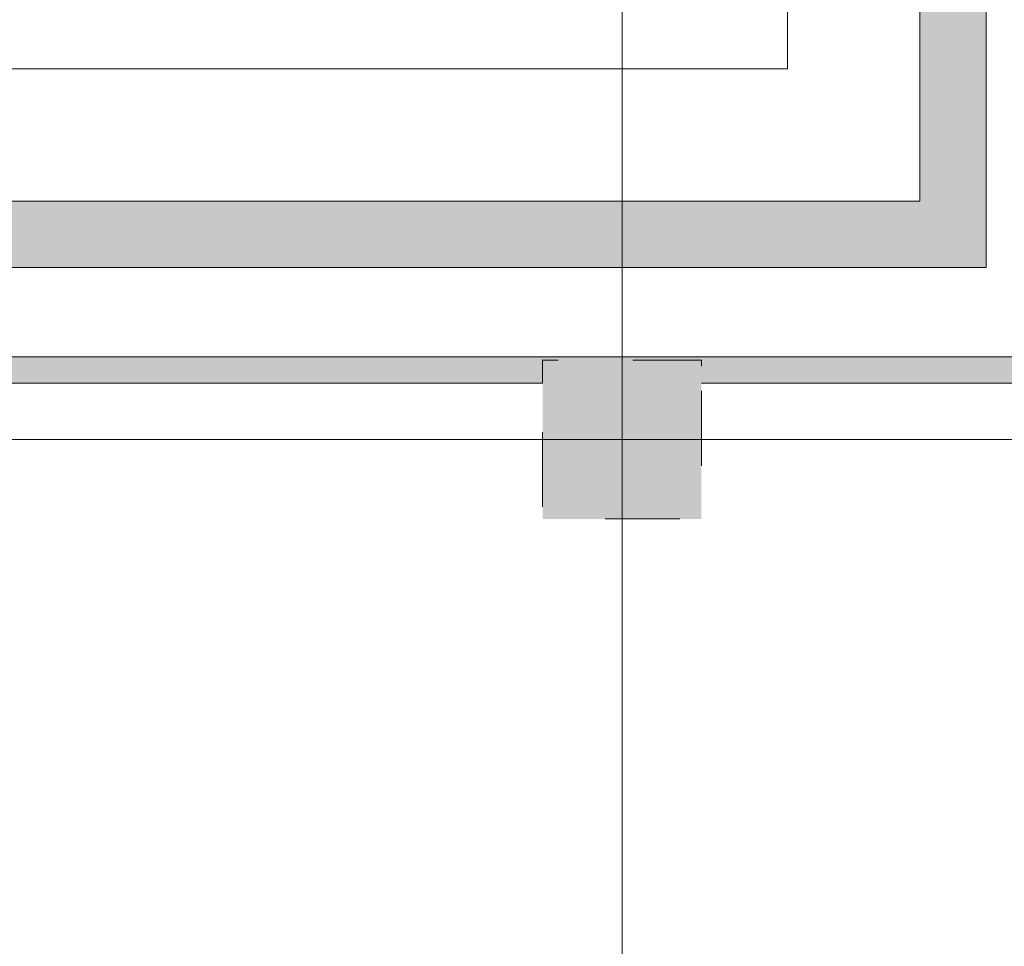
# Model space of a CAD drawing. Header units: millimetres. Extents: x -14761 to 157739, y -22400 to 107990.
# Tile 117 of 256: x 69725 to 73444, y 52086 to 55586. Entities that reach past the tile are written whole.
import ezdxf

# ---------------------------------------------------------------- set-up
doc = ezdxf.new("R2010")
doc.units = ezdxf.units.MM
doc.header["$MEASUREMENT"] = 0
doc.linetypes.add('Штриховая', pattern=[564.444447, 282.222223, -282.222223])
for name, color, linetype in [('Конструктив - Колонны', 7, 'Continuous'), ('Конструктив - Лестницы в бассейны', 7, 'Continuous'), ('Конструктив - стены бассейнов жб нов', 7, 'Continuous'), ('Элемент Модели - Зона', 7, 'Continuous'), ('Элемент Модели - Оси', 7, 'Continuous')]:
    doc.layers.add(name, color=color, linetype=linetype)

msp = doc.modelspace()

# ---------------------------------------------------------------- hatches: boundary and pattern name
at = {"layer": 'Конструктив - Колонны', "linetype": 'Continuous', "lineweight": 0, "true_color": 0x000000}
for points in [[(72300.1, 54300), (71700.1, 54300), (71700.1, 54225), (72300.1, 54225)], [(72300.1, 54225), (71700.1, 54225), (71700.1, 54212.5), (72300.1, 54212.5)], [(72300.1, 54212.5), (71700.1, 54212.5), (71700.1, 53700), (72300.1, 53700)]]:
    msp.add_hatch(color=18, dxfattribs=at).paths.add_polyline_path(points)
at = {"layer": 'Конструктив - стены бассейнов жб нов', "linetype": 'Continuous', "lineweight": 0, "true_color": 0x606060}
for points in [[(73125, 59000), (73125, 54900), (73375, 54900), (73375, 59000)], [(73125, 54900), (69130, 54900), (69130, 54650), (73125, 54650)], [(73125, 54650), (73375, 54650), (73125, 54900)], [(73125, 54900), (73375, 54650), (73375, 54900)]]:
    msp.add_hatch(color=251, dxfattribs=at).paths.add_polyline_path(points)
at = {"layer": 'Конструктив - стены бассейнов жб нов', "linetype": 'Continuous', "lineweight": 0, "true_color": 0x000000}
for points in [[(73862, 54312.5), (69125, 54312.5), (69125, 54300), (73862, 54300)], [(69125, 54300), (69125, 54225), (71700.1, 54225), (71700.1, 54300)], [(72300.1, 54300), (72300.1, 54225), (73874.5, 54225), (73874.5, 54300)], [(69125, 54225), (69125, 54212.5), (71700.1, 54212.5), (71700.1, 54225)], [(72300.1, 54225), (72300.1, 54212.5), (73949.5, 54212.5), (73949.5, 54225)]]:
    msp.add_hatch(color=18, dxfattribs=at).paths.add_polyline_path(points)

# ---------------------------------------------------------------- linework, layer by layer
at = {"layer": 'Конструктив - Колонны', "color": 7, "linetype": 'Continuous', "lineweight": 15}
for p, q in [((72000.1, 54080), (72000.1, 54380)), ((71920.1, 54000), (71620.1, 54000)), ((72080.1, 54000), (72380.1, 54000)), ((72000.1, 53920), (72000.1, 53620))]:
    msp.add_line(p, q, dxfattribs=at)
msp.add_point((72000.1, 54000), dxfattribs=at)
at = {"layer": 'Конструктив - Лестницы в бассейны', "color": 7, "linetype": 'Continuous', "lineweight": 15, "flags": 128}
msp.add_lwpolyline([(67625, 58500), (67625, 59000), (73125, 59000), (73125, 54900), (69125, 54900), (69125, 55400), (72625, 55400), (72625, 58500), (68125, 58500)], close=True, dxfattribs=at)
at = {"layer": 'Конструктив - стены бассейнов жб нов', "color": 7, "linetype": 'Continuous', "lineweight": 15, "flags": 128}
for points in [[(73125, 59000), (73125, 54900)], [(73375, 54650), (73375, 59000)], [(73125, 54900), (69130, 54900)], [(69130, 54650), (73125, 54650)], [(73375, 54650), (73125, 54650)], [(73862, 54312.5), (69125, 54312.5)], [(69125, 54212.5), (71700.1, 54212.5)], [(72300.1, 54212.5), (73949.5, 54212.5)]]:
    msp.add_lwpolyline(points, dxfattribs=at)
at = {"layer": 'Элемент Модели - Зона', "color": 7, "linetype": 'Штриховая', "lineweight": 15, "flags": 128}
for points in [[(36150, 44957.4), (36110, 44957.4), (36110, 36320), (41880.3, 36320), (41880.3, 39141.6), (45142.5, 42405.1), (45156.7, 42391), (45156.7, 42420), (63300, 42420), (63300, 42400), (77399.7, 42400), (77399.7, 42420), (114081.4, 42420), (117316.7, 39176.5), (117320.1, 38841.9), (117320.1, 36305), (117360, 36305), (117360, 34300), (117120, 34300), (117120, 35700), (116700, 35700), (116700, 36100), (108300, 36100), (108300, 35700), (107700, 35700), (107700, 36100), (99320, 36100), (99320, 26970), (107700, 26970), (107700, 27650), (108300, 27650), (108300, 26460), (112380, 26460), (112380, 27370), (112500, 27370), (112500, 21180.1), (117120, 21180.1), (117120, 26250), (116650, 26250), (116650, 27750), (117120, 27750), (117120, 32800), (117360, 32800), (117360, 20150.1), (117120, 20150.1), (117120, 20940.1), (99320, 20940.1), (99320, 14650.1), (117120, 14650.1), (117120, 17700.1), (116700.1, 17700.1), (116700.1, 18325.6), (117120, 18325.6), (117120, 18650.1), (117360, 18650.1), (117360, 18320.1), (120850, 18320.1), (120850, 37205.1), (120238.9, 37205.1), (120238.9, 45000), (125700, 45000), (125700, 45300), (126300, 45300), (126300, 45000), (141025, 45000), (141025, 45100), (140125, 45100), (140125, 47500), (132700, 47500), (132700, 53680), (130530, 53680), (130530, 54300), (129182.9, 54300), (126300, 54300), (126300, 53700), (125700, 53700), (125700, 54212.5), (124799.8, 54212.5), (117300, 54212.5), (117300, 53700), (116700, 53700), (116700, 54212.5), (108300, 54212.5), (108300, 53700), (107700, 53700), (107700, 54212.5), (99300, 54212.5), (99300, 53700), (98700, 53700), (98700, 54212.5), (90650, 54212.5), (90650, 53700), (90050, 53700), (89950, 53700), (89950, 48632.8), (77450.1, 48632.8), (77450.1, 53800), (77450.1, 61690), (77460.1, 61690), (77460.1, 67850), (74720, 67850), (74720, 59730), (73964.5, 59730), (73964.5, 54212), (72300.1, 54212), (72300.1, 53700), (71700.1, 53700), (71700.1, 54212), (63300, 54212), (63300, 53700), (62700, 53700), (62700, 54212), (61025, 54212), (61025, 46500), (61025, 45000), (54300, 45000), (54300, 44700), (53700, 44700), (53700, 45000), (45300, 45000), (45300, 44700), (44700, 44700), (44700, 45000), (36750, 45000), (36750, 44700), (36150, 44700)], [(67625, 54200), (69125, 54200), (69125, 54212), (71700.1, 54212), (71700.1, 54300), (72300.1, 54300), (72300.1, 54212), (73964.5, 54212), (73964.5, 59730), (67625, 59730)]]:
    msp.add_lwpolyline(points, close=True, dxfattribs=at)
at = {"layer": 'Элемент Модели - Оси', "color": 7, "linetype": 'Continuous', "lineweight": 15}
for p, q in [((72000, 92200), (72000, -1975)), ((-12760.6, 54000), (155650, 54000))]:
    msp.add_line(p, q, dxfattribs=at)

doc.saveas('drawing.dxf')
